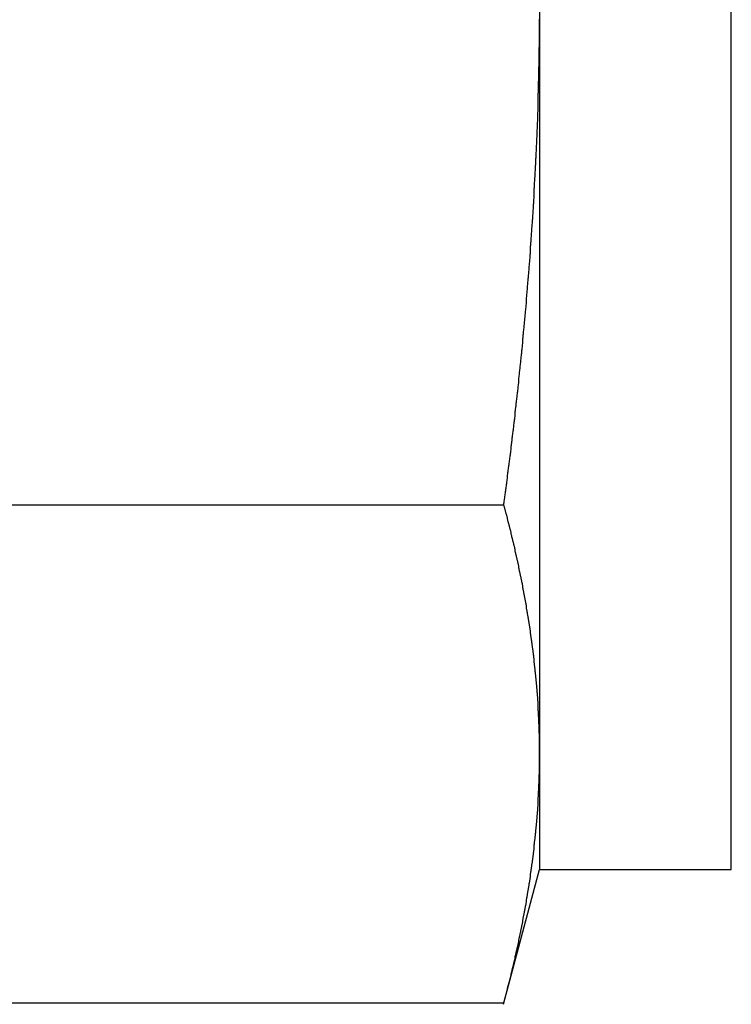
# Model space of a CAD drawing. Extents: x 9.3 to 31.1, y 5.1 to 19.6.
# Tile 79 of 132: x 19.096 to 19.328, y 16.057 to 16.378. Entities that reach past the tile are written whole.
import ezdxf

# ---------------------------------------------------------------- set-up
doc = ezdxf.new("R2010")
doc.units = 0
doc.layers.get('0').update_dxf_attribs({"linetype": 'CONTINUOUS'})

msp = doc.modelspace()

# ---------------------------------------------------------------- linework, layer by layer
at = {"color": 7, "linetype": 'CONTINUOUS'}
for p, q in [((19.26574, 16.38177), (19.26574, 16.1382)), ((19.32824, 16.10052), (19.32824, 16.38177)), ((18.98324, 16.21939), (19.25408, 16.21939)), ((19.26574, 16.1382), (19.26574, 16.10052)), ((19.25395, 16.05654), (19.26574, 16.10052)), ((19.26574, 16.10052), (19.32824, 16.10052)), ((18.98324, 16.05701), (19.25408, 16.05701))]:
    msp.add_line(p, q, dxfattribs=at)
at = {"color": 7}
for points in [[(19.2541, 16.2194, 0), (19.2541, 16.2198, 0), (19.2542, 16.2202, 0), (19.2542, 16.2206, 0), (19.2543, 16.221, 0), (19.2543, 16.2213, 0), (19.2544, 16.2217, 0), (19.2544, 16.2221, 0), (19.2545, 16.2225, 0), (19.2545, 16.2229, 0), (19.2546, 16.2233, 0), (19.2546, 16.2237, 0), (19.2547, 16.2241, 0), (19.2547, 16.2245, 0), (19.2548, 16.2248, 0), (19.2548, 16.2252, 0), (19.2549, 16.2256, 0), (19.2549, 16.226, 0), (19.255, 16.2264, 0), (19.255, 16.2268, 0), (19.2551, 16.2272, 0), (19.2551, 16.2276, 0), (19.2552, 16.228, 0), (19.2552, 16.2283, 0), (19.2553, 16.2287, 0), (19.2553, 16.2291, 0), (19.2554, 16.2295, 0), (19.2554, 16.2299, 0), (19.2555, 16.2303, 0), (19.2555, 16.2307, 0), (19.2556, 16.2311, 0), (19.2556, 16.2315, 0), (19.2557, 16.2319, 0), (19.2557, 16.2322, 0), (19.2558, 16.2326, 0), (19.2558, 16.233, 0), (19.2559, 16.2334, 0), (19.2559, 16.2338, 0), (19.256, 16.2342, 0), (19.256, 16.2346, 0), (19.2561, 16.235, 0), (19.2561, 16.2354, 0), (19.2562, 16.2357, 0), (19.2562, 16.2361, 0), (19.2563, 16.2365, 0), (19.2563, 16.2369, 0), (19.2564, 16.2373, 0), (19.2564, 16.2377, 0), (19.2565, 16.2381, 0), (19.2565, 16.2385, 0), (19.2566, 16.2389, 0), (19.2566, 16.2393, 0), (19.2567, 16.2396, 0), (19.2567, 16.24, 0), (19.2568, 16.2404, 0), (19.2568, 16.2408, 0), (19.2568, 16.2412, 0), (19.2569, 16.2416, 0), (19.2569, 16.242, 0), (19.257, 16.2424, 0), (19.257, 16.2428, 0), (19.2571, 16.2432, 0), (19.2571, 16.2435, 0), (19.2572, 16.2439, 0), (19.2572, 16.2443, 0), (19.2573, 16.2447, 0), (19.2573, 16.2451, 0), (19.2573, 16.2455, 0), (19.2574, 16.2459, 0), (19.2574, 16.2463, 0), (19.2575, 16.2467, 0), (19.2575, 16.2471, 0), (19.2576, 16.2474, 0), (19.2576, 16.2478, 0), (19.2577, 16.2482, 0), (19.2577, 16.2486, 0), (19.2578, 16.249, 0), (19.2578, 16.2494, 0), (19.2578, 16.2498, 0), (19.2579, 16.2502, 0), (19.2579, 16.2506, 0), (19.258, 16.251, 0), (19.258, 16.2513, 0), (19.2581, 16.2517, 0), (19.2581, 16.2521, 0), (19.2581, 16.2525, 0), (19.2582, 16.2529, 0), (19.2582, 16.2533, 0), (19.2583, 16.2537, 0), (19.2583, 16.2541, 0), (19.2584, 16.2545, 0), (19.2584, 16.2549, 0), (19.2584, 16.2552, 0), (19.2585, 16.2556, 0), (19.2585, 16.256, 0), (19.2586, 16.2564, 0), (19.2586, 16.2568, 0), (19.2587, 16.2572, 0), (19.2587, 16.2576, 0), (19.2587, 16.258, 0), (19.2588, 16.2584, 0), (19.2588, 16.2588, 0), (19.2589, 16.2591, 0), (19.2589, 16.2595, 0), (19.2589, 16.2599, 0), (19.259, 16.2603, 0), (19.259, 16.2607, 0), (19.2591, 16.2611, 0), (19.2591, 16.2615, 0), (19.2592, 16.2619, 0), (19.2592, 16.2623, 0), (19.2592, 16.2627, 0), (19.2593, 16.2631, 0), (19.2593, 16.2634, 0), (19.2594, 16.2638, 0), (19.2594, 16.2642, 0), (19.2594, 16.2646, 0), (19.2595, 16.265, 0), (19.2595, 16.2654, 0), (19.2596, 16.2658, 0), (19.2596, 16.2662, 0), (19.2596, 16.2666, 0), (19.2597, 16.267, 0), (19.2597, 16.2673, 0), (19.2597, 16.2677, 0), (19.2598, 16.2681, 0), (19.2598, 16.2685, 0), (19.2599, 16.2689, 0), (19.2599, 16.2693, 0), (19.2599, 16.2697, 0), (19.26, 16.2701, 0), (19.26, 16.2705, 0), (19.2601, 16.2709, 0), (19.2601, 16.2713, 0), (19.2601, 16.2716, 0), (19.2602, 16.272, 0), (19.2602, 16.2724, 0), (19.2602, 16.2728, 0), (19.2603, 16.2732, 0), (19.2603, 16.2736, 0), (19.2604, 16.274, 0), (19.2604, 16.2744, 0), (19.2604, 16.2748, 0), (19.2605, 16.2752, 0), (19.2605, 16.2756, 0), (19.2605, 16.2759, 0), (19.2606, 16.2763, 0), (19.2606, 16.2767, 0), (19.2607, 16.2771, 0), (19.2607, 16.2775, 0), (19.2607, 16.2779, 0), (19.2608, 16.2783, 0), (19.2608, 16.2787, 0), (19.2608, 16.2791, 0), (19.2609, 16.2795, 0), (19.2609, 16.2799, 0), (19.2609, 16.2802, 0), (19.261, 16.2806, 0), (19.261, 16.281, 0), (19.261, 16.2814, 0), (19.2611, 16.2818, 0), (19.2611, 16.2822, 0), (19.2611, 16.2826, 0), (19.2612, 16.283, 0), (19.2612, 16.2834, 0), (19.2613, 16.2838, 0), (19.2613, 16.2842, 0), (19.2613, 16.2845, 0), (19.2614, 16.2849, 0), (19.2614, 16.2853, 0), (19.2614, 16.2857, 0), (19.2615, 16.2861, 0), (19.2615, 16.2865, 0), (19.2615, 16.2869, 0), (19.2616, 16.2873, 0), (19.2616, 16.2877, 0), (19.2616, 16.2881, 0), (19.2617, 16.2885, 0), (19.2617, 16.2888, 0), (19.2617, 16.2892, 0), (19.2618, 16.2896, 0), (19.2618, 16.29, 0), (19.2618, 16.2904, 0), (19.2618, 16.2908, 0), (19.2619, 16.2912, 0), (19.2619, 16.2916, 0), (19.2619, 16.292, 0), (19.262, 16.2924, 0), (19.262, 16.2928, 0), (19.262, 16.2932, 0), (19.2621, 16.2935, 0), (19.2621, 16.2939, 0), (19.2621, 16.2943, 0), (19.2622, 16.2947, 0), (19.2622, 16.2951, 0), (19.2622, 16.2955, 0), (19.2623, 16.2959, 0), (19.2623, 16.2963, 0), (19.2623, 16.2967, 0), (19.2623, 16.2971, 0), (19.2624, 16.2975, 0), (19.2624, 16.2979, 0), (19.2624, 16.2982, 0), (19.2625, 16.2986, 0), (19.2625, 16.299, 0), (19.2625, 16.2994, 0), (19.2626, 16.2998, 0), (19.2626, 16.3002, 0), (19.2626, 16.3006, 0), (19.2626, 16.301, 0), (19.2627, 16.3014, 0), (19.2627, 16.3018, 0), (19.2627, 16.3022, 0), (19.2628, 16.3025, 0), (19.2628, 16.3029, 0), (19.2628, 16.3033, 0), (19.2628, 16.3037, 0), (19.2629, 16.3041, 0), (19.2629, 16.3045, 0), (19.2629, 16.3049, 0), (19.263, 16.3053, 0), (19.263, 16.3057, 0), (19.263, 16.3061, 0), (19.263, 16.3065, 0), (19.2631, 16.3069, 0), (19.2631, 16.3072, 0), (19.2631, 16.3076, 0), (19.2631, 16.308, 0), (19.2632, 16.3084, 0), (19.2632, 16.3088, 0), (19.2632, 16.3092, 0), (19.2632, 16.3096, 0), (19.2633, 16.31, 0), (19.2633, 16.3104, 0), (19.2633, 16.3108, 0), (19.2634, 16.3112, 0), (19.2634, 16.3116, 0), (19.2634, 16.3119, 0), (19.2634, 16.3123, 0), (19.2635, 16.3127, 0), (19.2635, 16.3131, 0), (19.2635, 16.3135, 0), (19.2635, 16.3139, 0), (19.2636, 16.3143, 0), (19.2636, 16.3147, 0), (19.2636, 16.3151, 0), (19.2636, 16.3155, 0), (19.2637, 16.3159, 0), (19.2637, 16.3163, 0), (19.2637, 16.3166, 0), (19.2637, 16.317, 0), (19.2637, 16.3174, 0), (19.2638, 16.3178, 0), (19.2638, 16.3182, 0), (19.2638, 16.3186, 0), (19.2638, 16.319, 0), (19.2639, 16.3194, 0), (19.2639, 16.3198, 0), (19.2639, 16.3202, 0), (19.2639, 16.3206, 0), (19.264, 16.321, 0), (19.264, 16.3214, 0), (19.264, 16.3217, 0), (19.264, 16.3221, 0), (19.264, 16.3225, 0), (19.2641, 16.3229, 0), (19.2641, 16.3233, 0), (19.2641, 16.3237, 0), (19.2641, 16.3241, 0), (19.2641, 16.3245, 0), (19.2642, 16.3249, 0), (19.2642, 16.3253, 0), (19.2642, 16.3257, 0), (19.2642, 16.3261, 0), (19.2643, 16.3264, 0), (19.2643, 16.3268, 0), (19.2643, 16.3272, 0), (19.2643, 16.3276, 0), (19.2643, 16.328, 0), (19.2644, 16.3284, 0), (19.2644, 16.3288, 0), (19.2644, 16.3292, 0), (19.2644, 16.3296, 0), (19.2644, 16.33, 0), (19.2645, 16.3304, 0), (19.2645, 16.3308, 0), (19.2645, 16.3312, 0), (19.2645, 16.3315, 0), (19.2645, 16.3319, 0), (19.2645, 16.3323, 0), (19.2646, 16.3327, 0), (19.2646, 16.3331, 0), (19.2646, 16.3335, 0), (19.2646, 16.3339, 0), (19.2646, 16.3343, 0), (19.2647, 16.3347, 0), (19.2647, 16.3351, 0), (19.2647, 16.3355, 0), (19.2647, 16.3359, 0), (19.2647, 16.3363, 0), (19.2647, 16.3366, 0), (19.2648, 16.337, 0), (19.2648, 16.3374, 0), (19.2648, 16.3378, 0), (19.2648, 16.3382, 0), (19.2648, 16.3386, 0), (19.2648, 16.339, 0), (19.2649, 16.3394, 0), (19.2649, 16.3398, 0), (19.2649, 16.3402, 0), (19.2649, 16.3406, 0), (19.2649, 16.341, 0), (19.2649, 16.3413, 0), (19.2649, 16.3417, 0), (19.265, 16.3421, 0), (19.265, 16.3425, 0), (19.265, 16.3429, 0), (19.265, 16.3433, 0), (19.265, 16.3437, 0), (19.265, 16.3441, 0), (19.2651, 16.3445, 0), (19.2651, 16.3449, 0), (19.2651, 16.3453, 0), (19.2651, 16.3457, 0), (19.2651, 16.3461, 0), (19.2651, 16.3464, 0), (19.2651, 16.3468, 0), (19.2651, 16.3472, 0), (19.2652, 16.3476, 0), (19.2652, 16.348, 0), (19.2652, 16.3484, 0), (19.2652, 16.3488, 0), (19.2652, 16.3492, 0), (19.2652, 16.3496, 0), (19.2652, 16.35, 0), (19.2653, 16.3504, 0), (19.2653, 16.3508, 0), (19.2653, 16.3512, 0), (19.2653, 16.3516, 0), (19.2653, 16.3519, 0), (19.2653, 16.3523, 0), (19.2653, 16.3527, 0), (19.2653, 16.3531, 0), (19.2653, 16.3535, 0), (19.2654, 16.3539, 0), (19.2654, 16.3543, 0), (19.2654, 16.3547, 0), (19.2654, 16.3551, 0), (19.2654, 16.3555, 0), (19.2654, 16.3559, 0), (19.2654, 16.3563, 0), (19.2654, 16.3567, 0), (19.2654, 16.357, 0), (19.2654, 16.3574, 0), (19.2655, 16.3578, 0), (19.2655, 16.3582, 0), (19.2655, 16.3586, 0), (19.2655, 16.359, 0), (19.2655, 16.3594, 0), (19.2655, 16.3598, 0), (19.2655, 16.3602, 0), (19.2655, 16.3606, 0), (19.2655, 16.361, 0), (19.2655, 16.3614, 0), (19.2655, 16.3618, 0), (19.2655, 16.3621, 0), (19.2656, 16.3625, 0), (19.2656, 16.3629, 0), (19.2656, 16.3633, 0), (19.2656, 16.3637, 0), (19.2656, 16.3641, 0), (19.2656, 16.3645, 0), (19.2656, 16.3649, 0), (19.2656, 16.3653, 0), (19.2656, 16.3657, 0), (19.2656, 16.3661, 0), (19.2656, 16.3665, 0), (19.2656, 16.3669, 0), (19.2656, 16.3672, 0), (19.2656, 16.3676, 0), (19.2656, 16.368, 0), (19.2656, 16.3684, 0), (19.2657, 16.3688, 0), (19.2657, 16.3692, 0), (19.2657, 16.3696, 0), (19.2657, 16.37, 0), (19.2657, 16.3704, 0), (19.2657, 16.3708, 0), (19.2657, 16.3712, 0), (19.2657, 16.3716, 0), (19.2657, 16.372, 0), (19.2657, 16.3724, 0), (19.2657, 16.3727, 0), (19.2657, 16.3731, 0), (19.2657, 16.3735, 0), (19.2657, 16.3739, 0), (19.2657, 16.3743, 0), (19.2657, 16.3747, 0), (19.2657, 16.3751, 0), (19.2657, 16.3755, 0), (19.2657, 16.3759, 0), (19.2657, 16.3763, 0), (19.2657, 16.3767, 0), (19.2657, 16.3771, 0), (19.2657, 16.3775, 0), (19.2657, 16.3778, 0)], [(19.2657, 16.1382, 0), (19.2657, 16.1384, 0), (19.2657, 16.1386, 0), (19.2657, 16.1388, 0), (19.2657, 16.1389, 0), (19.2657, 16.1391, 0), (19.2657, 16.1393, 0), (19.2657, 16.1395, 0), (19.2657, 16.1397, 0), (19.2657, 16.1398, 0), (19.2657, 16.14, 0), (19.2657, 16.1402, 0), (19.2657, 16.1404, 0), (19.2657, 16.1406, 0), (19.2657, 16.1408, 0), (19.2657, 16.1409, 0), (19.2657, 16.1411, 0), (19.2657, 16.1413, 0), (19.2657, 16.1415, 0), (19.2657, 16.1417, 0), (19.2657, 16.1418, 0), (19.2657, 16.142, 0), (19.2657, 16.1422, 0), (19.2657, 16.1424, 0), (19.2657, 16.1426, 0), (19.2657, 16.1428, 0), (19.2657, 16.1429, 0), (19.2657, 16.1431, 0), (19.2657, 16.1433, 0), (19.2657, 16.1435, 0), (19.2657, 16.1437, 0), (19.2657, 16.1439, 0), (19.2657, 16.144, 0), (19.2657, 16.1442, 0), (19.2657, 16.1444, 0), (19.2657, 16.1446, 0), (19.2657, 16.1448, 0), (19.2656, 16.1449, 0), (19.2656, 16.1451, 0), (19.2656, 16.1453, 0), (19.2656, 16.1455, 0), (19.2656, 16.1457, 0), (19.2656, 16.1459, 0), (19.2656, 16.146, 0), (19.2656, 16.1462, 0), (19.2656, 16.1464, 0), (19.2656, 16.1466, 0), (19.2656, 16.1468, 0), (19.2656, 16.147, 0), (19.2656, 16.1471, 0), (19.2656, 16.1473, 0), (19.2656, 16.1475, 0), (19.2656, 16.1477, 0), (19.2656, 16.1479, 0), (19.2655, 16.148, 0), (19.2655, 16.1482, 0), (19.2655, 16.1484, 0), (19.2655, 16.1486, 0), (19.2655, 16.1488, 0), (19.2655, 16.149, 0), (19.2655, 16.1491, 0), (19.2655, 16.1493, 0), (19.2655, 16.1495, 0), (19.2655, 16.1497, 0), (19.2655, 16.1499, 0), (19.2655, 16.15, 0), (19.2655, 16.1502, 0), (19.2654, 16.1504, 0), (19.2654, 16.1506, 0), (19.2654, 16.1508, 0), (19.2654, 16.151, 0), (19.2654, 16.1511, 0), (19.2654, 16.1513, 0), (19.2654, 16.1515, 0), (19.2654, 16.1517, 0), (19.2654, 16.1519, 0), (19.2654, 16.1521, 0), (19.2653, 16.1522, 0), (19.2653, 16.1524, 0), (19.2653, 16.1526, 0), (19.2653, 16.1528, 0), (19.2653, 16.153, 0), (19.2653, 16.1531, 0), (19.2653, 16.1533, 0), (19.2653, 16.1535, 0), (19.2653, 16.1537, 0), (19.2653, 16.1539, 0), (19.2652, 16.1541, 0), (19.2652, 16.1542, 0), (19.2652, 16.1544, 0), (19.2652, 16.1546, 0), (19.2652, 16.1548, 0), (19.2652, 16.155, 0), (19.2652, 16.1551, 0), (19.2652, 16.1553, 0), (19.2651, 16.1555, 0), (19.2651, 16.1557, 0), (19.2651, 16.1559, 0), (19.2651, 16.1561, 0), (19.2651, 16.1562, 0), (19.2651, 16.1564, 0), (19.2651, 16.1566, 0), (19.2651, 16.1568, 0), (19.265, 16.157, 0), (19.265, 16.1572, 0), (19.265, 16.1573, 0), (19.265, 16.1575, 0), (19.265, 16.1577, 0), (19.265, 16.1579, 0), (19.265, 16.1581, 0), (19.2649, 16.1582, 0), (19.2649, 16.1584, 0), (19.2649, 16.1586, 0), (19.2649, 16.1588, 0), (19.2649, 16.159, 0), (19.2649, 16.1592, 0), (19.2649, 16.1593, 0), (19.2648, 16.1595, 0), (19.2648, 16.1597, 0), (19.2648, 16.1599, 0), (19.2648, 16.1601, 0), (19.2648, 16.1602, 0), (19.2648, 16.1604, 0), (19.2648, 16.1606, 0), (19.2647, 16.1608, 0), (19.2647, 16.161, 0), (19.2647, 16.1612, 0), (19.2647, 16.1613, 0), (19.2647, 16.1615, 0), (19.2647, 16.1617, 0), (19.2646, 16.1619, 0), (19.2646, 16.1621, 0), (19.2646, 16.1623, 0), (19.2646, 16.1624, 0), (19.2646, 16.1626, 0), (19.2646, 16.1628, 0), (19.2645, 16.163, 0), (19.2645, 16.1632, 0), (19.2645, 16.1633, 0), (19.2645, 16.1635, 0), (19.2645, 16.1637, 0), (19.2645, 16.1639, 0), (19.2644, 16.1641, 0), (19.2644, 16.1643, 0), (19.2644, 16.1644, 0), (19.2644, 16.1646, 0), (19.2644, 16.1648, 0), (19.2643, 16.165, 0), (19.2643, 16.1652, 0), (19.2643, 16.1653, 0), (19.2643, 16.1655, 0), (19.2643, 16.1657, 0), (19.2643, 16.1659, 0), (19.2642, 16.1661, 0), (19.2642, 16.1663, 0), (19.2642, 16.1664, 0), (19.2642, 16.1666, 0), (19.2642, 16.1668, 0), (19.2641, 16.167, 0), (19.2641, 16.1672, 0), (19.2641, 16.1673, 0), (19.2641, 16.1675, 0), (19.2641, 16.1677, 0), (19.264, 16.1679, 0), (19.264, 16.1681, 0), (19.264, 16.1683, 0), (19.264, 16.1684, 0), (19.264, 16.1686, 0), (19.2639, 16.1688, 0), (19.2639, 16.169, 0), (19.2639, 16.1692, 0), (19.2639, 16.1693, 0), (19.2638, 16.1695, 0), (19.2638, 16.1697, 0), (19.2638, 16.1699, 0), (19.2638, 16.1701, 0), (19.2638, 16.1703, 0), (19.2637, 16.1704, 0), (19.2637, 16.1706, 0), (19.2637, 16.1708, 0), (19.2637, 16.171, 0), (19.2636, 16.1712, 0), (19.2636, 16.1713, 0), (19.2636, 16.1715, 0), (19.2636, 16.1717, 0), (19.2636, 16.1719, 0), (19.2635, 16.1721, 0), (19.2635, 16.1723, 0), (19.2635, 16.1724, 0), (19.2635, 16.1726, 0), (19.2634, 16.1728, 0), (19.2634, 16.173, 0), (19.2634, 16.1732, 0), (19.2634, 16.1733, 0), (19.2633, 16.1735, 0), (19.2633, 16.1737, 0), (19.2633, 16.1739, 0), (19.2633, 16.1741, 0), (19.2633, 16.1743, 0), (19.2632, 16.1744, 0), (19.2632, 16.1746, 0), (19.2632, 16.1748, 0), (19.2632, 16.175, 0), (19.2631, 16.1752, 0), (19.2631, 16.1753, 0), (19.2631, 16.1755, 0), (19.2631, 16.1757, 0), (19.263, 16.1759, 0), (19.263, 16.1761, 0), (19.263, 16.1763, 0), (19.263, 16.1764, 0), (19.2629, 16.1766, 0), (19.2629, 16.1768, 0), (19.2629, 16.177, 0), (19.2629, 16.1772, 0), (19.2628, 16.1773, 0), (19.2628, 16.1775, 0), (19.2628, 16.1777, 0), (19.2627, 16.1779, 0), (19.2627, 16.1781, 0), (19.2627, 16.1783, 0), (19.2627, 16.1784, 0), (19.2626, 16.1786, 0), (19.2626, 16.1788, 0), (19.2626, 16.179, 0), (19.2626, 16.1792, 0), (19.2625, 16.1793, 0), (19.2625, 16.1795, 0), (19.2625, 16.1797, 0), (19.2624, 16.1799, 0), (19.2624, 16.1801, 0), (19.2624, 16.1803, 0), (19.2624, 16.1804, 0), (19.2623, 16.1806, 0), (19.2623, 16.1808, 0), (19.2623, 16.181, 0), (19.2623, 16.1812, 0), (19.2622, 16.1813, 0), (19.2622, 16.1815, 0), (19.2622, 16.1817, 0), (19.2621, 16.1819, 0), (19.2621, 16.1821, 0), (19.2621, 16.1823, 0), (19.2621, 16.1824, 0), (19.262, 16.1826, 0), (19.262, 16.1828, 0), (19.262, 16.183, 0), (19.2619, 16.1832, 0), (19.2619, 16.1833, 0), (19.2619, 16.1835, 0), (19.2618, 16.1837, 0), (19.2618, 16.1839, 0), (19.2618, 16.1841, 0), (19.2618, 16.1843, 0), (19.2617, 16.1844, 0), (19.2617, 16.1846, 0), (19.2617, 16.1848, 0), (19.2616, 16.185, 0), (19.2616, 16.1852, 0), (19.2616, 16.1853, 0), (19.2615, 16.1855, 0), (19.2615, 16.1857, 0), (19.2615, 16.1859, 0), (19.2614, 16.1861, 0), (19.2614, 16.1863, 0), (19.2614, 16.1864, 0), (19.2614, 16.1866, 0), (19.2613, 16.1868, 0), (19.2613, 16.187, 0), (19.2613, 16.1872, 0), (19.2612, 16.1873, 0), (19.2612, 16.1875, 0), (19.2612, 16.1877, 0), (19.2611, 16.1879, 0), (19.2611, 16.1881, 0), (19.2611, 16.1882, 0), (19.261, 16.1884, 0), (19.261, 16.1886, 0), (19.261, 16.1888, 0), (19.2609, 16.189, 0), (19.2609, 16.1892, 0), (19.2609, 16.1893, 0), (19.2608, 16.1895, 0), (19.2608, 16.1897, 0), (19.2608, 16.1899, 0), (19.2607, 16.1901, 0), (19.2607, 16.1902, 0), (19.2607, 16.1904, 0), (19.2606, 16.1906, 0), (19.2606, 16.1908, 0), (19.2606, 16.191, 0), (19.2605, 16.1912, 0), (19.2605, 16.1913, 0), (19.2605, 16.1915, 0), (19.2604, 16.1917, 0), (19.2604, 16.1919, 0), (19.2604, 16.1921, 0), (19.2603, 16.1922, 0), (19.2603, 16.1924, 0), (19.2603, 16.1926, 0), (19.2602, 16.1928, 0), (19.2602, 16.193, 0), (19.2602, 16.1931, 0), (19.2601, 16.1933, 0), (19.2601, 16.1935, 0), (19.2601, 16.1937, 0), (19.26, 16.1939, 0), (19.26, 16.1941, 0), (19.2599, 16.1942, 0), (19.2599, 16.1944, 0), (19.2599, 16.1946, 0), (19.2598, 16.1948, 0), (19.2598, 16.195, 0), (19.2598, 16.1951, 0), (19.2597, 16.1953, 0), (19.2597, 16.1955, 0), (19.2597, 16.1957, 0), (19.2596, 16.1959, 0), (19.2596, 16.196, 0), (19.2595, 16.1962, 0), (19.2595, 16.1964, 0), (19.2595, 16.1966, 0), (19.2594, 16.1968, 0), (19.2594, 16.197, 0), (19.2594, 16.1971, 0), (19.2593, 16.1973, 0), (19.2593, 16.1975, 0), (19.2592, 16.1977, 0), (19.2592, 16.1979, 0), (19.2592, 16.198, 0), (19.2591, 16.1982, 0), (19.2591, 16.1984, 0), (19.2591, 16.1986, 0), (19.259, 16.1988, 0), (19.259, 16.1989, 0), (19.2589, 16.1991, 0), (19.2589, 16.1993, 0), (19.2589, 16.1995, 0), (19.2588, 16.1997, 0), (19.2588, 16.1999, 0), (19.2588, 16.2, 0), (19.2587, 16.2002, 0), (19.2587, 16.2004, 0), (19.2586, 16.2006, 0), (19.2586, 16.2008, 0), (19.2586, 16.2009, 0), (19.2585, 16.2011, 0), (19.2585, 16.2013, 0), (19.2584, 16.2015, 0), (19.2584, 16.2017, 0), (19.2584, 16.2018, 0), (19.2583, 16.202, 0), (19.2583, 16.2022, 0), (19.2582, 16.2024, 0), (19.2582, 16.2026, 0), (19.2582, 16.2028, 0), (19.2581, 16.2029, 0), (19.2581, 16.2031, 0), (19.258, 16.2033, 0), (19.258, 16.2035, 0), (19.258, 16.2037, 0), (19.2579, 16.2038, 0), (19.2579, 16.204, 0), (19.2578, 16.2042, 0), (19.2578, 16.2044, 0), (19.2578, 16.2046, 0), (19.2577, 16.2047, 0), (19.2577, 16.2049, 0), (19.2576, 16.2051, 0), (19.2576, 16.2053, 0), (19.2576, 16.2055, 0), (19.2575, 16.2057, 0), (19.2575, 16.2058, 0), (19.2574, 16.206, 0), (19.2574, 16.2062, 0), (19.2573, 16.2064, 0), (19.2573, 16.2066, 0), (19.2573, 16.2067, 0), (19.2572, 16.2069, 0), (19.2572, 16.2071, 0), (19.2571, 16.2073, 0), (19.2571, 16.2075, 0), (19.257, 16.2076, 0), (19.257, 16.2078, 0), (19.257, 16.208, 0), (19.2569, 16.2082, 0), (19.2569, 16.2084, 0), (19.2568, 16.2085, 0), (19.2568, 16.2087, 0), (19.2567, 16.2089, 0), (19.2567, 16.2091, 0), (19.2567, 16.2093, 0), (19.2566, 16.2095, 0), (19.2566, 16.2096, 0), (19.2565, 16.2098, 0), (19.2565, 16.21, 0), (19.2564, 16.2102, 0), (19.2564, 16.2104, 0), (19.2564, 16.2105, 0), (19.2563, 16.2107, 0), (19.2563, 16.2109, 0), (19.2562, 16.2111, 0), (19.2562, 16.2113, 0), (19.2561, 16.2114, 0), (19.2561, 16.2116, 0), (19.256, 16.2118, 0), (19.256, 16.212, 0), (19.2559, 16.2122, 0), (19.2559, 16.2123, 0), (19.2559, 16.2125, 0), (19.2558, 16.2127, 0), (19.2558, 16.2129, 0), (19.2557, 16.2131, 0), (19.2557, 16.2133, 0), (19.2556, 16.2134, 0), (19.2556, 16.2136, 0), (19.2555, 16.2138, 0), (19.2555, 16.214, 0), (19.2554, 16.2142, 0), (19.2554, 16.2143, 0), (19.2554, 16.2145, 0), (19.2553, 16.2147, 0), (19.2553, 16.2149, 0), (19.2552, 16.2151, 0), (19.2552, 16.2152, 0), (19.2551, 16.2154, 0), (19.2551, 16.2156, 0), (19.255, 16.2158, 0), (19.255, 16.216, 0), (19.2549, 16.2161, 0), (19.2549, 16.2163, 0), (19.2548, 16.2165, 0), (19.2548, 16.2167, 0), (19.2547, 16.2169, 0), (19.2547, 16.217, 0), (19.2546, 16.2172, 0), (19.2546, 16.2174, 0), (19.2546, 16.2176, 0), (19.2545, 16.2178, 0), (19.2545, 16.2179, 0), (19.2544, 16.2181, 0), (19.2544, 16.2183, 0), (19.2543, 16.2185, 0), (19.2543, 16.2187, 0), (19.2542, 16.2189, 0), (19.2542, 16.219, 0), (19.2541, 16.2192, 0), (19.2541, 16.2194, 0)], [(19.2541, 16.057, 0), (19.2541, 16.0572, 0), (19.2542, 16.0574, 0), (19.2542, 16.0576, 0), (19.2543, 16.0578, 0), (19.2543, 16.058, 0), (19.2544, 16.0582, 0), (19.2544, 16.0584, 0), (19.2545, 16.0586, 0), (19.2545, 16.0588, 0), (19.2546, 16.059, 0), (19.2546, 16.0592, 0), (19.2547, 16.0594, 0), (19.2547, 16.0595, 0), (19.2548, 16.0597, 0), (19.2548, 16.0599, 0), (19.2549, 16.0601, 0), (19.2549, 16.0603, 0), (19.255, 16.0605, 0), (19.255, 16.0607, 0), (19.2551, 16.0609, 0), (19.2551, 16.0611, 0), (19.2552, 16.0613, 0), (19.2552, 16.0615, 0), (19.2553, 16.0617, 0), (19.2553, 16.0619, 0), (19.2554, 16.0621, 0), (19.2554, 16.0623, 0), (19.2555, 16.0625, 0), (19.2555, 16.0627, 0), (19.2556, 16.0629, 0), (19.2556, 16.063, 0), (19.2557, 16.0632, 0), (19.2557, 16.0634, 0), (19.2558, 16.0636, 0), (19.2558, 16.0638, 0), (19.2559, 16.064, 0), (19.2559, 16.0642, 0), (19.256, 16.0644, 0), (19.256, 16.0646, 0), (19.2561, 16.0648, 0), (19.2561, 16.065, 0), (19.2562, 16.0652, 0), (19.2562, 16.0654, 0), (19.2563, 16.0656, 0), (19.2563, 16.0658, 0), (19.2564, 16.066, 0), (19.2564, 16.0662, 0), (19.2565, 16.0664, 0), (19.2565, 16.0666, 0), (19.2566, 16.0668, 0), (19.2566, 16.0669, 0), (19.2567, 16.0671, 0), (19.2567, 16.0673, 0), (19.2568, 16.0675, 0), (19.2568, 16.0677, 0), (19.2568, 16.0679, 0), (19.2569, 16.0681, 0), (19.2569, 16.0683, 0), (19.257, 16.0685, 0), (19.257, 16.0687, 0), (19.2571, 16.0689, 0), (19.2571, 16.0691, 0), (19.2572, 16.0693, 0), (19.2572, 16.0695, 0), (19.2573, 16.0697, 0), (19.2573, 16.0699, 0), (19.2573, 16.0701, 0), (19.2574, 16.0703, 0), (19.2574, 16.0705, 0), (19.2575, 16.0706, 0), (19.2575, 16.0708, 0), (19.2576, 16.071, 0), (19.2576, 16.0712, 0), (19.2577, 16.0714, 0), (19.2577, 16.0716, 0), (19.2578, 16.0718, 0), (19.2578, 16.072, 0), (19.2578, 16.0722, 0), (19.2579, 16.0724, 0), (19.2579, 16.0726, 0), (19.258, 16.0728, 0), (19.258, 16.073, 0), (19.2581, 16.0732, 0), (19.2581, 16.0734, 0), (19.2581, 16.0736, 0), (19.2582, 16.0738, 0), (19.2582, 16.074, 0), (19.2583, 16.0742, 0), (19.2583, 16.0744, 0), (19.2584, 16.0746, 0), (19.2584, 16.0747, 0), (19.2584, 16.0749, 0), (19.2585, 16.0751, 0), (19.2585, 16.0753, 0), (19.2586, 16.0755, 0), (19.2586, 16.0757, 0), (19.2587, 16.0759, 0), (19.2587, 16.0761, 0), (19.2587, 16.0763, 0), (19.2588, 16.0765, 0), (19.2588, 16.0767, 0), (19.2589, 16.0769, 0), (19.2589, 16.0771, 0), (19.2589, 16.0773, 0), (19.259, 16.0775, 0), (19.259, 16.0777, 0), (19.2591, 16.0779, 0), (19.2591, 16.0781, 0), (19.2592, 16.0783, 0), (19.2592, 16.0785, 0), (19.2592, 16.0786, 0), (19.2593, 16.0788, 0), (19.2593, 16.079, 0), (19.2594, 16.0792, 0), (19.2594, 16.0794, 0), (19.2594, 16.0796, 0), (19.2595, 16.0798, 0), (19.2595, 16.08, 0), (19.2596, 16.0802, 0), (19.2596, 16.0804, 0), (19.2596, 16.0806, 0), (19.2597, 16.0808, 0), (19.2597, 16.081, 0), (19.2597, 16.0812, 0), (19.2598, 16.0814, 0), (19.2598, 16.0816, 0), (19.2599, 16.0818, 0), (19.2599, 16.082, 0), (19.2599, 16.0822, 0), (19.26, 16.0824, 0), (19.26, 16.0826, 0), (19.2601, 16.0828, 0), (19.2601, 16.0829, 0), (19.2601, 16.0831, 0), (19.2602, 16.0833, 0), (19.2602, 16.0835, 0), (19.2602, 16.0837, 0), (19.2603, 16.0839, 0), (19.2603, 16.0841, 0), (19.2604, 16.0843, 0), (19.2604, 16.0845, 0), (19.2604, 16.0847, 0), (19.2605, 16.0849, 0), (19.2605, 16.0851, 0), (19.2605, 16.0853, 0), (19.2606, 16.0855, 0), (19.2606, 16.0857, 0), (19.2607, 16.0859, 0), (19.2607, 16.0861, 0), (19.2607, 16.0863, 0), (19.2608, 16.0865, 0), (19.2608, 16.0867, 0), (19.2608, 16.0869, 0), (19.2609, 16.087, 0), (19.2609, 16.0872, 0), (19.2609, 16.0874, 0), (19.261, 16.0876, 0), (19.261, 16.0878, 0), (19.261, 16.088, 0), (19.2611, 16.0882, 0), (19.2611, 16.0884, 0), (19.2611, 16.0886, 0), (19.2612, 16.0888, 0), (19.2612, 16.089, 0), (19.2613, 16.0892, 0), (19.2613, 16.0894, 0), (19.2613, 16.0896, 0), (19.2614, 16.0898, 0), (19.2614, 16.09, 0), (19.2614, 16.0902, 0), (19.2615, 16.0904, 0), (19.2615, 16.0906, 0), (19.2615, 16.0908, 0), (19.2616, 16.091, 0), (19.2616, 16.0912, 0), (19.2616, 16.0914, 0), (19.2617, 16.0915, 0), (19.2617, 16.0917, 0), (19.2617, 16.0919, 0), (19.2618, 16.0921, 0), (19.2618, 16.0923, 0), (19.2618, 16.0925, 0), (19.2618, 16.0927, 0), (19.2619, 16.0929, 0), (19.2619, 16.0931, 0), (19.2619, 16.0933, 0), (19.262, 16.0935, 0), (19.262, 16.0937, 0), (19.262, 16.0939, 0), (19.2621, 16.0941, 0), (19.2621, 16.0943, 0), (19.2621, 16.0945, 0), (19.2622, 16.0947, 0), (19.2622, 16.0949, 0), (19.2622, 16.0951, 0), (19.2623, 16.0953, 0), (19.2623, 16.0955, 0), (19.2623, 16.0957, 0), (19.2623, 16.0959, 0), (19.2624, 16.096, 0), (19.2624, 16.0962, 0), (19.2624, 16.0964, 0), (19.2625, 16.0966, 0), (19.2625, 16.0968, 0), (19.2625, 16.097, 0), (19.2626, 16.0972, 0), (19.2626, 16.0974, 0), (19.2626, 16.0976, 0), (19.2626, 16.0978, 0), (19.2627, 16.098, 0), (19.2627, 16.0982, 0), (19.2627, 16.0984, 0), (19.2628, 16.0986, 0), (19.2628, 16.0988, 0), (19.2628, 16.099, 0), (19.2628, 16.0992, 0), (19.2629, 16.0994, 0), (19.2629, 16.0996, 0), (19.2629, 16.0998, 0), (19.263, 16.1, 0), (19.263, 16.1002, 0), (19.263, 16.1004, 0), (19.263, 16.1005, 0), (19.2631, 16.1007, 0), (19.2631, 16.1009, 0), (19.2631, 16.1011, 0), (19.2631, 16.1013, 0), (19.2632, 16.1015, 0), (19.2632, 16.1017, 0), (19.2632, 16.1019, 0), (19.2632, 16.1021, 0), (19.2633, 16.1023, 0), (19.2633, 16.1025, 0), (19.2633, 16.1027, 0), (19.2634, 16.1029, 0), (19.2634, 16.1031, 0), (19.2634, 16.1033, 0), (19.2634, 16.1035, 0), (19.2635, 16.1037, 0), (19.2635, 16.1039, 0), (19.2635, 16.1041, 0), (19.2635, 16.1043, 0), (19.2636, 16.1045, 0), (19.2636, 16.1047, 0), (19.2636, 16.1049, 0), (19.2636, 16.1051, 0), (19.2637, 16.1053, 0), (19.2637, 16.1054, 0), (19.2637, 16.1056, 0), (19.2637, 16.1058, 0), (19.2637, 16.106, 0), (19.2638, 16.1062, 0), (19.2638, 16.1064, 0), (19.2638, 16.1066, 0), (19.2638, 16.1068, 0), (19.2639, 16.107, 0), (19.2639, 16.1072, 0), (19.2639, 16.1074, 0), (19.2639, 16.1076, 0), (19.264, 16.1078, 0), (19.264, 16.108, 0), (19.264, 16.1082, 0), (19.264, 16.1084, 0), (19.264, 16.1086, 0), (19.2641, 16.1088, 0), (19.2641, 16.109, 0), (19.2641, 16.1092, 0), (19.2641, 16.1094, 0), (19.2641, 16.1096, 0), (19.2642, 16.1098, 0), (19.2642, 16.11, 0), (19.2642, 16.1101, 0), (19.2642, 16.1103, 0), (19.2643, 16.1105, 0), (19.2643, 16.1107, 0), (19.2643, 16.1109, 0), (19.2643, 16.1111, 0), (19.2643, 16.1113, 0), (19.2644, 16.1115, 0), (19.2644, 16.1117, 0), (19.2644, 16.1119, 0), (19.2644, 16.1121, 0), (19.2644, 16.1123, 0), (19.2645, 16.1125, 0), (19.2645, 16.1127, 0), (19.2645, 16.1129, 0), (19.2645, 16.1131, 0), (19.2645, 16.1133, 0), (19.2645, 16.1135, 0), (19.2646, 16.1137, 0), (19.2646, 16.1139, 0), (19.2646, 16.1141, 0), (19.2646, 16.1143, 0), (19.2646, 16.1145, 0), (19.2647, 16.1147, 0), (19.2647, 16.1149, 0), (19.2647, 16.1151, 0), (19.2647, 16.1152, 0), (19.2647, 16.1154, 0), (19.2647, 16.1156, 0), (19.2648, 16.1158, 0), (19.2648, 16.116, 0), (19.2648, 16.1162, 0), (19.2648, 16.1164, 0), (19.2648, 16.1166, 0), (19.2648, 16.1168, 0), (19.2649, 16.117, 0), (19.2649, 16.1172, 0), (19.2649, 16.1174, 0), (19.2649, 16.1176, 0), (19.2649, 16.1178, 0), (19.2649, 16.118, 0), (19.2649, 16.1182, 0), (19.265, 16.1184, 0), (19.265, 16.1186, 0), (19.265, 16.1188, 0), (19.265, 16.119, 0), (19.265, 16.1192, 0), (19.265, 16.1194, 0), (19.2651, 16.1196, 0), (19.2651, 16.1198, 0), (19.2651, 16.12, 0), (19.2651, 16.1202, 0), (19.2651, 16.1203, 0), (19.2651, 16.1205, 0), (19.2651, 16.1207, 0), (19.2651, 16.1209, 0), (19.2652, 16.1211, 0), (19.2652, 16.1213, 0), (19.2652, 16.1215, 0), (19.2652, 16.1217, 0), (19.2652, 16.1219, 0), (19.2652, 16.1221, 0), (19.2652, 16.1223, 0), (19.2653, 16.1225, 0), (19.2653, 16.1227, 0), (19.2653, 16.1229, 0), (19.2653, 16.1231, 0), (19.2653, 16.1233, 0), (19.2653, 16.1235, 0), (19.2653, 16.1237, 0), (19.2653, 16.1239, 0), (19.2653, 16.1241, 0), (19.2654, 16.1243, 0), (19.2654, 16.1245, 0), (19.2654, 16.1247, 0), (19.2654, 16.1249, 0), (19.2654, 16.1251, 0), (19.2654, 16.1253, 0), (19.2654, 16.1254, 0), (19.2654, 16.1256, 0), (19.2654, 16.1258, 0), (19.2654, 16.126, 0), (19.2655, 16.1262, 0), (19.2655, 16.1264, 0), (19.2655, 16.1266, 0), (19.2655, 16.1268, 0), (19.2655, 16.127, 0), (19.2655, 16.1272, 0), (19.2655, 16.1274, 0), (19.2655, 16.1276, 0), (19.2655, 16.1278, 0), (19.2655, 16.128, 0), (19.2655, 16.1282, 0), (19.2655, 16.1284, 0), (19.2656, 16.1286, 0), (19.2656, 16.1288, 0), (19.2656, 16.129, 0), (19.2656, 16.1292, 0), (19.2656, 16.1294, 0), (19.2656, 16.1296, 0), (19.2656, 16.1298, 0), (19.2656, 16.13, 0), (19.2656, 16.1302, 0), (19.2656, 16.1304, 0), (19.2656, 16.1305, 0), (19.2656, 16.1307, 0), (19.2656, 16.1309, 0), (19.2656, 16.1311, 0), (19.2656, 16.1313, 0), (19.2656, 16.1315, 0), (19.2657, 16.1317, 0), (19.2657, 16.1319, 0), (19.2657, 16.1321, 0), (19.2657, 16.1323, 0), (19.2657, 16.1325, 0), (19.2657, 16.1327, 0), (19.2657, 16.1329, 0), (19.2657, 16.1331, 0), (19.2657, 16.1333, 0), (19.2657, 16.1335, 0), (19.2657, 16.1337, 0), (19.2657, 16.1339, 0), (19.2657, 16.1341, 0), (19.2657, 16.1343, 0), (19.2657, 16.1345, 0), (19.2657, 16.1347, 0), (19.2657, 16.1349, 0), (19.2657, 16.1351, 0), (19.2657, 16.1353, 0), (19.2657, 16.1355, 0), (19.2657, 16.1357, 0), (19.2657, 16.1358, 0), (19.2657, 16.136, 0), (19.2657, 16.1362, 0), (19.2657, 16.1364, 0), (19.2657, 16.1366, 0), (19.2657, 16.1368, 0), (19.2657, 16.137, 0), (19.2657, 16.1372, 0), (19.2657, 16.1374, 0), (19.2657, 16.1376, 0), (19.2657, 16.1378, 0), (19.2657, 16.138, 0), (19.2657, 16.1382, 0)]]:
    msp.add_polyline3d(points, dxfattribs=at)

doc.saveas('drawing.dxf')
